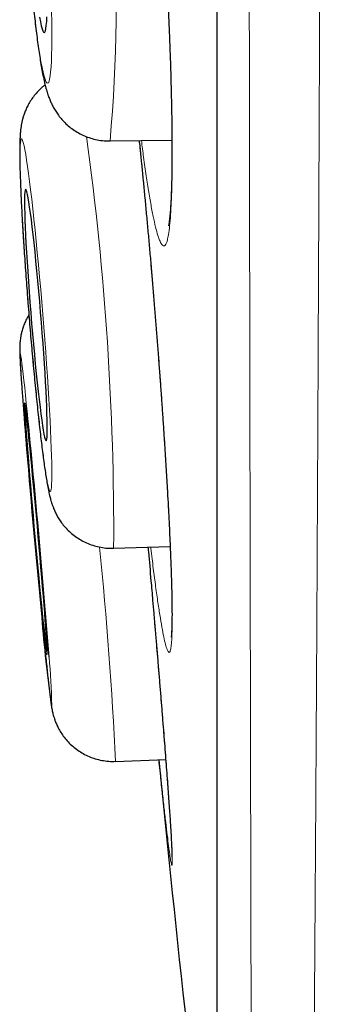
# Model space of a CAD drawing. Header units: millimetres. Extents: x 8 to 869, y 12 to 834.
# Tile 34 of 216: x 181.05 to 182.55, y 802.33 to 807.11. Entities that reach past the tile are written whole.
import ezdxf

# ---------------------------------------------------------------- set-up
doc = ezdxf.new("R2010")
doc.units = ezdxf.units.MM

msp = doc.modelspace()

# ---------------------------------------------------------------- linework, layer by layer
at = {"color": 252, "linetype": 'Continuous', "lineweight": 0}
for p, q in [((182.0097, 833.0119), (182.0097, 799.6163)), ((181.5158, 803.5101), (181.5157, 803.5101))]:
    msp.add_line(p, q, dxfattribs=at)
at = {"color": 7, "linetype": 'Continuous', "lineweight": 30}
for p, q in [((182.0073, 832.9815), (182.0073, 799.6467)), ((181.489, 806.5215), (181.7896, 806.5257)), ((181.4892, 806.5215), (181.489, 806.5215)), ((181.5066, 804.5445), (181.5064, 804.5445)), ((181.5065, 804.5445), (181.781, 804.5524)), ((181.5157, 803.5101), (181.7595, 803.5191))]:
    msp.add_line(p, q, dxfattribs=at)
at = {"color": 252, "linetype": 'Continuous', "lineweight": 0, "flags": 128}
for points in [[(181.1214, 807.1423), (181.1269, 807.0949), (181.1324, 807.0502), (181.1379, 807.0087), (181.1434, 806.9705), (181.1488, 806.9358), (181.1541, 806.9048), (181.1593, 806.8777), (181.1643, 806.8545), (181.1691, 806.8354), (181.1737, 806.8205), (181.1782, 806.8099), (181.1823, 806.8036), (181.1862, 806.8017)], [(181.1862, 806.8017), (181.1898, 806.8041), (181.1931, 806.8109), (181.1961, 806.822), (181.1987, 806.8374), (181.201, 806.8569), (181.2029, 806.8806), (181.2044, 806.9082), (181.2056, 806.9396), (181.2064, 806.9747), (181.2067, 807.0133), (181.2067, 807.0552), (181.2063, 807.1001), (181.2055, 807.1479)], [(181.1992, 804.82), (181.2014, 804.8224), (181.2032, 804.8291), (181.2047, 804.8401), (181.2058, 804.8554), (181.2065, 804.8749), (181.2068, 804.8985), (181.2067, 804.926), (181.2062, 804.9574), (181.2053, 804.9924), (181.204, 805.0309), (181.2024, 805.0727), (181.2004, 805.1175), (181.198, 805.1652), (181.1953, 805.2156), (181.1922, 805.2682), (181.1888, 805.323), (181.1851, 805.3795), (181.1811, 805.4375), (181.1769, 805.4968), (181.1724, 805.557), (181.1677, 805.6178), (181.1628, 805.6789), (181.1578, 805.7399), (181.1526, 805.8007), (181.1472, 805.8608), (181.1418, 805.92), (181.1363, 805.9779), (181.1308, 806.0343), (181.1253, 806.0888), (181.1198, 806.1413), (181.1143, 806.1914), (181.109, 806.2388), (181.1037, 806.2834), (181.0985, 806.3249), (181.0936, 806.3631), (181.0887, 806.3978), (181.0842, 806.4289), (181.0798, 806.456), (181.0757, 806.4792), (181.0718, 806.4984), (181.0683, 806.5133), (181.065, 806.5239), (181.0621, 806.5303), (181.0596, 806.5323), (181.0574, 806.5299), (181.0555, 806.5232), (181.0541, 806.5121), (181.053, 806.4968), (181.0523, 806.4773), (181.052, 806.4538), (181.0521, 806.4262), (181.0526, 806.3949), (181.0534, 806.3599), (181.0547, 806.3214), (181.0563, 806.2796), (181.0584, 806.2347), (181.0607, 806.187), (181.0635, 806.1367), (181.0665, 806.084), (181.0699, 806.0293), (181.0736, 805.9728), (181.0776, 805.9147), (181.0818, 805.8554), (181.0863, 805.7953), (181.091, 805.7345), (181.0959, 805.6734), (181.101, 805.6123), (181.1062, 805.5516), (181.1115, 805.4915), (181.1169, 805.4323), (181.1224, 805.3744), (181.1279, 805.318), (181.1334, 805.2634), (181.1389, 805.211), (181.1444, 805.1609), (181.1498, 805.1134), (181.155, 805.0688), (181.1602, 805.0273), (181.1652, 804.9891), (181.17, 804.9544), (181.1746, 804.9234), (181.1789, 804.8962), (181.1831, 804.873), (181.1869, 804.8539), (181.1904, 804.839), (181.1937, 804.8283), (181.1966, 804.822), (181.1992, 804.82)], [(181.0829, 805.249), (181.079, 805.286), (181.075, 805.3242), (181.0712, 805.359), (181.0677, 805.3901), (181.0645, 805.4174), (181.0617, 805.4407), (181.0592, 805.4599), (181.057, 805.4749), (181.0552, 805.4857), (181.0538, 805.4922), (181.0528, 805.4943), (181.0522, 805.492), (181.052, 805.4854), (181.0521, 805.4745), (181.0527, 805.4593), (181.0536, 805.44), (181.055, 805.4165), (181.0567, 805.3891), (181.0588, 805.3579), (181.0612, 805.323), (181.064, 805.2846), (181.0671, 805.243), (181.0706, 805.1982), (181.0743, 805.1506), (181.0783, 805.1004), (181.0826, 805.0478), (181.0843, 805.0272)]]:
    msp.add_lwpolyline(points, dxfattribs=at)
at = {"color": 7, "linetype": 'Continuous', "lineweight": 30, "flags": 128}
for points in [[(181.1469, 807.1216), (181.1512, 807.099), (181.1553, 807.0804), (181.1593, 807.0658), (181.1631, 807.0553), (181.1667, 807.0491), (181.1699, 807.0472)], [(181.1699, 807.0472), (181.1729, 807.0495), (181.1756, 807.0562), (181.178, 807.067), (181.18, 807.082), (181.1817, 807.1011), (181.183, 807.124)], [(181.1792, 805.0652), (181.181, 805.0675), (181.1825, 805.0741), (181.1835, 805.0849), (181.1843, 805.0998), (181.1846, 805.1188), (181.1845, 805.1417), (181.1841, 805.1684), (181.1832, 805.1986), (181.182, 805.2321), (181.1804, 805.2688), (181.1785, 805.3083), (181.1762, 805.3504), (181.1736, 805.3948), (181.1707, 805.4412), (181.1675, 805.4892), (181.164, 805.5385), (181.1603, 805.5888), (181.1563, 805.6397), (181.1522, 805.6909), (181.1479, 805.7419), (181.1435, 805.7925), (181.139, 805.8423), (181.1344, 805.8909), (181.1298, 805.938), (181.1251, 805.9833), (181.1206, 806.0264), (181.116, 806.067), (181.1116, 806.105), (181.1073, 806.1399), (181.1031, 806.1715), (181.0991, 806.1997), (181.0954, 806.2242), (181.0919, 806.2449), (181.0886, 806.2615), (181.0856, 806.2741), (181.0829, 806.2825), (181.0806, 806.2866), (181.0786, 806.2864), (181.077, 806.282), (181.0757, 806.2733), (181.0748, 806.2604), (181.0743, 806.2434), (181.0741, 806.2225), (181.0744, 806.1977), (181.075, 806.1692), (181.0761, 806.1373), (181.0775, 806.1022), (181.0792, 806.064), (181.0813, 806.0232), (181.0838, 805.9799), (181.0865, 805.9345), (181.0896, 805.8873), (181.093, 805.8385), (181.0966, 805.7887), (181.1004, 805.7381), (181.1044, 805.687), (181.1087, 805.6358), (181.113, 805.585), (181.1175, 805.5347), (181.122, 805.4855), (181.1266, 805.4376), (181.1313, 805.3914), (181.1359, 805.3471), (181.1404, 805.3052), (181.1449, 805.2659), (181.1493, 805.2295), (181.1536, 805.1962), (181.1576, 805.1662), (181.1615, 805.1398), (181.1651, 805.1172), (181.1685, 805.0986), (181.1717, 805.0839), (181.1745, 805.0734), (181.177, 805.0672), (181.1792, 805.0652)], [(181.184, 804.0282), (181.1845, 804.0304), (181.1846, 804.0369), (181.1843, 804.0476), (181.1836, 804.0624), (181.1826, 804.0813), (181.1812, 804.1041), (181.1794, 804.1306), (181.1773, 804.1607), (181.1748, 804.1942), (181.172, 804.2308), (181.1689, 804.2702), (181.1656, 804.3122), (181.1619, 804.3565), (181.1581, 804.4028), (181.154, 804.4508), (181.1498, 804.5), (181.1455, 804.5503), (181.141, 804.6011), (181.1364, 804.6522), (181.1318, 804.7033), (181.1272, 804.7538), (181.1226, 804.8036), (181.118, 804.8522), (181.1135, 804.8993), (181.1092, 804.9446), (181.1049, 804.9877), (181.1009, 805.0284), (181.097, 805.0664), (181.0934, 805.1013), (181.09, 805.1331), (181.0869, 805.1613), (181.0841, 805.1859), (181.0816, 805.2066), (181.0794, 805.2234), (181.0776, 805.236), (181.0762, 805.2445), (181.0751, 805.2487), (181.0744, 805.2487), (181.0741, 805.2443), (181.0742, 805.2357), (181.0747, 805.223), (181.0756, 805.2061), (181.0768, 805.1852), (181.0784, 805.1605), (181.0804, 805.1322), (181.0827, 805.1004), (181.0853, 805.0653), (181.0882, 805.0273), (181.0915, 804.9865), (181.095, 804.9433), (181.0987, 804.898), (181.1026, 804.8508), (181.1068, 804.8022), (181.1111, 804.7524), (181.1155, 804.7018), (181.12, 804.6508), (181.1246, 804.5997), (181.1292, 804.5488), (181.1339, 804.4986), (181.1384, 804.4494), (181.143, 804.4015), (181.1474, 804.3552), (181.1517, 804.311), (181.1559, 804.269), (181.1598, 804.2297), (181.1636, 804.1932), (181.1671, 804.1598), (181.1703, 804.1298), (181.1733, 804.1034), (181.1759, 804.0807), (181.1783, 804.0619), (181.1802, 804.0472), (181.1819, 804.0366), (181.1831, 804.0303), (181.184, 804.0282)]]:
    msp.add_lwpolyline(points, dxfattribs=at)
at = {"color": 252, "linetype": 'Continuous', "lineweight": 0}
for centre, radius, start, end in [((174.0425, 807.188), 7.4765, 354.88571, 12.71487), ((167.356, 804.6149), 14.1509, 359.7149, 7.82792), ((162.3523, 802.605), 19.1848, 2.70413, 5.82042), ((186.8998, 804.6425), 5.7584, 184.30815, 188.58259), ((178.2786, 803.7379), 2.9277, 0.8864, 5.4597)]:
    msp.add_arc(centre, radius, start, end, dxfattribs=at)
at = {"color": 7, "linetype": 'Continuous', "lineweight": 30}
for centre, radius, start, end in [((129.1181, 799.9866), 52.2306, 4.42508, 5.78256), ((239.9265, 809.9002), 59.0437, 184.734183, 185.53041), ((311.0945, 816.3141), 130, 185.648928, 186.794047)]:
    msp.add_arc(centre, radius, start, end, dxfattribs=at)
at = {"color": 252, "linetype": 'Continuous', "lineweight": 0}
for points, knots in [([(182.5482, 834.1494), (182.5482, 834.1485), (182.5482, 834.1468), (182.5482, 834.1326), (182.5482, 834.1099), (182.5481, 834.0779), (182.5481, 834.0368), (182.5481, 833.9869), (182.5481, 833.9282), (182.5481, 833.8609), (182.5481, 833.7847), (182.5482, 833.6996), (182.5482, 833.6057), (182.5482, 833.5118), (182.5483, 833.4202), (182.5483, 833.3331), (182.5484, 833.2412), (182.5484, 833.1323), (182.5484, 833.0044), (182.5484, 832.8546), (182.5484, 832.6957), (182.5484, 832.5277), (182.5484, 832.3506), (182.5483, 832.1676), (182.5483, 831.9794), (182.5482, 831.7864), (182.5481, 831.5855), (182.5481, 831.3768), (182.548, 831.1605), (182.5479, 830.957), (182.5479, 830.7687), (182.5478, 830.5974), (182.5478, 830.4223), (182.5477, 830.2268), (182.5477, 830.0098), (182.5476, 829.7699), (182.5475, 829.5239), (182.5474, 829.272), (182.5472, 829.0142), (182.547, 828.7506), (182.5468, 828.4813), (182.5466, 828.1966), (182.5464, 827.8961), (182.5461, 827.5791), (182.5458, 827.2557), (182.5455, 826.9258), (182.5453, 826.5898), (182.545, 826.2533), (182.5447, 825.917), (182.5444, 825.5811), (182.5441, 825.2403), (182.5437, 824.8945), (182.5434, 824.5439), (182.5431, 824.2214), (182.5428, 823.9282), (182.5425, 823.6652), (182.5422, 823.4003), (182.5418, 823.0952), (182.5414, 822.7492), (182.5409, 822.3613), (182.5403, 821.9694), (182.5398, 821.5738), (182.5392, 821.1748), (182.5386, 820.7791), (182.538, 820.3871), (182.5374, 819.9992), (182.5368, 819.6089), (182.5363, 819.2163), (182.5356, 818.8218), (182.5351, 818.4617), (182.5346, 818.1367), (182.5341, 817.8471), (182.5336, 817.5569), (182.533, 817.2287), (182.5324, 816.8626), (182.5317, 816.4586), (182.5309, 816.0538), (182.53, 815.6485), (182.5292, 815.2429), (182.5283, 814.8391), (182.5275, 814.4373), (182.5266, 814.0376), (182.5257, 813.6385), (182.5247, 813.2401), (182.5238, 812.8425), (182.5229, 812.4802), (182.5221, 812.1527), (182.5214, 811.8596), (182.5206, 811.5675), (182.5198, 811.226), (182.5187, 810.8362), (182.5175, 810.3991), (182.5162, 809.9655), (182.5149, 809.5436), (182.5136, 809.1338), (182.5122, 808.7358), (182.5108, 808.342), (182.5094, 807.9587), (182.508, 807.5865), (182.5066, 807.2248), (182.5052, 806.8676), (182.5037, 806.5165), (182.5023, 806.1719), (182.5007, 805.8202), (182.4991, 805.4611), (182.4974, 805.0952), (182.4956, 804.7363), (182.4939, 804.3911), (182.4921, 804.0597), (182.4903, 803.7417), (182.4885, 803.4307), (182.4866, 803.132), (182.4847, 802.8456), (182.4829, 802.5709), (182.481, 802.3033), (182.4791, 802.0439), (182.4771, 801.793), (182.4752, 801.5405), (182.4731, 801.2868), (182.4709, 801.0329), (182.4688, 800.7888), (182.4667, 800.5589), (182.4646, 800.3431), (182.4626, 800.1406), (182.4606, 799.9475), (182.4586, 799.767), (182.4566, 799.5988), (182.4548, 799.4423), (182.4529, 799.2949), (182.4511, 799.1572), (182.4494, 799.0293), (182.4479, 798.9216), (182.4466, 798.831), (182.4455, 798.7553), (182.4444, 798.6846), (182.4434, 798.6114), (182.4423, 798.5381), (182.4412, 798.4672), (182.4403, 798.4054), (182.4395, 798.3528), (182.4388, 798.3095), (182.4383, 798.2785), (182.438, 798.2572), (182.4378, 798.2436), (182.4377, 798.235), (182.4377, 798.2339), (182.4377, 798.2334)], [0, 0, 0, 0, 0.0071358, 0.0142725, 0.0214083, 0.0285772, 0.0357471, 0.042916, 0.0500166, 0.0571182, 0.0642188, 0.0713515, 0.078485, 0.0856176, 0.090941, 0.0962645, 0.1015939, 0.1069233, 0.114249, 0.1215757, 0.1289013, 0.1362629, 0.1436255, 0.1509872, 0.158017, 0.1650478, 0.1720777, 0.1791385, 0.1862002, 0.1932611, 0.1984052, 0.2035493, 0.2086988, 0.2138482, 0.2204303, 0.2270124, 0.2336058, 0.2401993, 0.2468056, 0.253412, 0.2600299, 0.2666479, 0.2739872, 0.2813274, 0.2886666, 0.2960412, 0.3034167, 0.3107912, 0.3178325, 0.3248747, 0.3319161, 0.3389884, 0.3460616, 0.3531339, 0.3582864, 0.363439, 0.368597, 0.3737549, 0.3811204, 0.3884868, 0.3958522, 0.4032537, 0.4106561, 0.4180576, 0.4251254, 0.432194, 0.4392617, 0.4463606, 0.4534604, 0.4605593, 0.4657313, 0.4709032, 0.4760806, 0.481258, 0.4884406, 0.4956241, 0.5028066, 0.5100227, 0.5172396, 0.5244556, 0.5316032, 0.5387516, 0.5458992, 0.5530789, 0.5602595, 0.5674392, 0.5727977, 0.5781561, 0.5835205, 0.5888849, 0.5970544, 0.6052239, 0.6134148, 0.6216057, 0.62934, 0.6370742, 0.6448268, 0.6525795, 0.6599544, 0.6673294, 0.6747199, 0.6821105, 0.689411, 0.6967153, 0.7049008, 0.7130863, 0.721293, 0.7294998, 0.7372484, 0.7449969, 0.7527638, 0.7605308, 0.7679192, 0.7753076, 0.7827117, 0.7901158, 0.7974296, 0.8047472, 0.8129689, 0.8211905, 0.8294335, 0.8376765, 0.8454601, 0.8532436, 0.8610457, 0.8688478, 0.8762709, 0.883694, 0.8911336, 0.8985732, 0.9059232, 0.9132771, 0.9186537, 0.9240303, 0.9294132, 0.934796, 0.9420046, 0.9492141, 0.9564226, 0.963666, 0.9709104, 0.9781537, 0.9836118, 0.9890699, 0.994535, 1, 1, 1, 1]), ([(182.1901, 798.4808), (182.1901, 798.4813), (182.1901, 798.4824), (182.19, 798.4906), (182.1899, 798.5037), (182.1897, 798.5242), (182.1895, 798.5543), (182.1892, 798.5964), (182.1888, 798.6478), (182.1883, 798.7085), (182.1879, 798.7785), (182.1874, 798.8511), (182.187, 798.9239), (182.1865, 798.9946), (182.1861, 799.0705), (182.1856, 799.1651), (182.185, 799.2816), (182.1842, 799.4243), (182.1835, 799.5784), (182.1827, 799.7406), (182.1819, 799.9102), (182.1812, 800.0864), (182.1804, 800.2724), (182.1796, 800.4648), (182.1788, 800.6629), (182.178, 800.8661), (182.1773, 801.0777), (182.1766, 801.2966), (182.1759, 801.5225), (182.1752, 801.764), (182.1745, 802.0229), (182.1738, 802.3003), (182.1731, 802.587), (182.1725, 802.8774), (182.1718, 803.1704), (182.1712, 803.4656), (182.1706, 803.7686), (182.17, 804.0741), (182.1694, 804.3814), (182.1688, 804.69), (182.1683, 805.005), (182.1677, 805.3248), (182.1672, 805.6491), (182.1666, 805.9905), (182.1661, 806.3507), (182.1656, 806.7306), (182.1651, 807.1171), (182.1647, 807.5025), (182.1642, 807.8859), (182.1638, 808.2671), (182.1634, 808.6532), (182.163, 809.0378), (182.1626, 809.42), (182.1622, 809.7998), (182.1618, 810.1833), (182.1614, 810.5688), (182.161, 810.9557), (182.1607, 811.359), (182.1603, 811.7804), (182.1599, 812.2203), (182.1595, 812.6632), (182.1592, 813.1005), (182.1589, 813.5314), (182.1586, 813.9558), (182.1583, 814.382), (182.158, 814.8026), (182.1578, 815.2171), (182.1576, 815.6254), (182.1573, 816.0344), (182.1571, 816.4421), (182.1568, 816.8482), (182.1566, 817.2537), (182.1563, 817.6603), (182.1561, 818.0675), (182.1559, 818.4744), (182.1556, 818.8807), (182.1554, 819.2863), (182.1552, 819.6842), (182.1551, 820.0743), (182.1549, 820.4564), (182.1548, 820.8371), (182.1547, 821.216), (182.1545, 821.5931), (182.1544, 821.9336), (182.1543, 822.2382), (182.1542, 822.5077), (182.1541, 822.7756), (182.154, 823.079), (182.1539, 823.4166), (182.1538, 823.7872), (182.1536, 824.1543), (182.1534, 824.5178), (182.1533, 824.8774), (182.1532, 825.2271), (182.153, 825.5669), (182.1529, 825.8969), (182.1528, 826.2227), (182.1528, 826.5441), (182.1527, 826.8608), (182.1527, 827.1442), (182.1526, 827.3956), (182.1526, 827.6164), (182.1526, 827.8342), (182.1525, 828.0993), (182.1525, 828.4083), (182.1524, 828.7572), (182.1523, 829.0972), (182.1523, 829.4282), (182.1522, 829.7497), (182.1521, 830.0432), (182.152, 830.3104), (182.152, 830.5531), (182.1519, 830.7887), (182.1519, 831.0168), (182.1519, 831.2375), (182.1519, 831.447), (182.1519, 831.6456), (182.1519, 831.8336), (182.152, 832.0143), (182.152, 832.1875), (182.152, 832.353), (182.152, 832.4963), (182.152, 832.6196), (182.152, 832.725), (182.152, 832.8261), (182.152, 832.9364), (182.152, 833.0536), (182.1519, 833.1747), (182.1519, 833.287), (182.1519, 833.3904), (182.1519, 833.4847), (182.1519, 833.5687), (182.1519, 833.6425), (182.1519, 833.7067), (182.152, 833.7625), (182.152, 833.8098), (182.152, 833.8485), (182.1521, 833.8758), (182.1521, 833.8942), (182.1521, 833.9059), (182.1521, 833.9132), (182.1521, 833.9141), (182.1521, 833.9146)], [0, 0, 0, 0, 0.005371, 0.010743, 0.016121, 0.021499, 0.028703, 0.035907, 0.043111, 0.05035, 0.05759, 0.064828, 0.070283, 0.075737, 0.081197, 0.086658, 0.094874, 0.103091, 0.111329, 0.119568, 0.127348, 0.135129, 0.142928, 0.150728, 0.158148, 0.165569, 0.173006, 0.180442, 0.187789, 0.19514, 0.203323, 0.211506, 0.219711, 0.227915, 0.235662, 0.243408, 0.251172, 0.258937, 0.266322, 0.273708, 0.28111, 0.288511, 0.295822, 0.303137, 0.311306, 0.319475, 0.327666, 0.335856, 0.343588, 0.351321, 0.359072, 0.366822, 0.374195, 0.381568, 0.388957, 0.396346, 0.403645, 0.410948, 0.419103, 0.427259, 0.435436, 0.443612, 0.451332, 0.459052, 0.46679, 0.474528, 0.481888, 0.489248, 0.496625, 0.504001, 0.511287, 0.518578, 0.525945, 0.533314, 0.540682, 0.548085, 0.555489, 0.562892, 0.569961, 0.577031, 0.5841, 0.5912, 0.598301, 0.605401, 0.610574, 0.615747, 0.620926, 0.626105, 0.633446, 0.640789, 0.64813, 0.655507, 0.662885, 0.670263, 0.677307, 0.684352, 0.691396, 0.698471, 0.705547, 0.712622, 0.717777, 0.722931, 0.728091, 0.733251, 0.742022, 0.750795, 0.759566, 0.768399, 0.777234, 0.786067, 0.793396, 0.800727, 0.808056, 0.815421, 0.822787, 0.830151, 0.837183, 0.844216, 0.851248, 0.858311, 0.865375, 0.872439, 0.877585, 0.882731, 0.887883, 0.893035, 0.900364, 0.907694, 0.915023, 0.922388, 0.929753, 0.937117, 0.944149, 0.951182, 0.958214, 0.965278, 0.972342, 0.979405, 0.984551, 0.989697, 0.994848, 1, 1, 1, 1]), ([(181.5706, 809.2651), (181.5713, 809.2623), (181.5758, 809.2444), (181.5845, 809.2006), (181.5966, 809.1335), (181.6092, 809.0549), (181.6219, 808.9668), (181.6347, 808.8697), (181.6476, 808.7645), (181.6604, 808.6514), (181.673, 808.5314), (181.6854, 808.4055), (181.6975, 808.2748), (181.7091, 808.1398), (181.7203, 808.0014), (181.7308, 807.861), (181.7407, 807.7194), (181.7499, 807.5777), (181.7583, 807.4366), (181.7658, 807.2974), (181.7725, 807.161), (181.7781, 807.0286), (181.7828, 806.9007), (181.7865, 806.7783), (181.7891, 806.6626), (181.7906, 806.5543), (181.7911, 806.454), (181.7905, 806.3624), (181.7888, 806.2802), (181.786, 806.2084), (181.7821, 806.1469), (181.7773, 806.0963), (181.7718, 806.0593), (181.7659, 806.034), (181.7597, 806.0185), (181.7524, 806.0107), (181.744, 806.0128), (181.7343, 806.0271), (181.724, 806.053), (181.713, 806.0904), (181.7016, 806.1395), (181.6896, 806.1997), (181.6773, 806.2703), (181.6648, 806.3511), (181.6528, 806.4352), (181.645, 806.4962), (181.6415, 806.5236)], [0, 0, 0, 0, 0.004303, 0.027877, 0.051368, 0.074858, 0.098433, 0.122007, 0.145497, 0.168988, 0.192562, 0.216137, 0.239627, 0.263118, 0.286692, 0.310266, 0.333757, 0.357247, 0.380822, 0.404396, 0.427887, 0.451377, 0.474952, 0.498526, 0.522016, 0.545507, 0.569081, 0.592656, 0.616146, 0.639637, 0.663211, 0.686785, 0.710276, 0.729855, 0.749458, 0.769037, 0.792527, 0.816102, 0.839676, 0.863167, 0.886657, 0.910231, 0.933806, 0.957296, 0.980787, 1, 1, 1, 1]), ([(181.6308, 806.5235), (181.6325, 806.5075), (181.6384, 806.4507), (181.6486, 806.3473), (181.6614, 806.2142), (181.674, 806.077), (181.6864, 805.9374), (181.6984, 805.7963), (181.71, 805.6547), (181.7211, 805.5134), (181.7317, 805.3735), (181.7415, 805.2362), (181.7506, 805.1024), (181.7589, 804.9728), (181.7664, 804.8484), (181.773, 804.7303), (181.7786, 804.6194), (181.7832, 804.5161), (181.7867, 804.4213), (181.7891, 804.3405), (181.7905, 804.2727), (181.791, 804.2161), (181.7908, 804.1636), (181.7896, 804.1175), (181.7873, 804.08), (181.7839, 804.0539), (181.7795, 804.0397), (181.7741, 804.0376), (181.7677, 804.0475), (181.7604, 804.069), (181.7522, 804.1022), (181.7432, 804.1471), (181.7335, 804.2032), (181.7231, 804.27), (181.7121, 804.3467), (181.7006, 804.4342), (181.692, 804.5023), (181.6871, 804.5435), (181.6864, 804.5497)], [0, 0, 0, 0, 0.011435, 0.040741, 0.070046, 0.099457, 0.128867, 0.158173, 0.187478, 0.216889, 0.246299, 0.275605, 0.30491, 0.33432, 0.363731, 0.393036, 0.422342, 0.451752, 0.481163, 0.510468, 0.53489, 0.559342, 0.583764, 0.61307, 0.64248, 0.671891, 0.701196, 0.730502, 0.759912, 0.789322, 0.818628, 0.847934, 0.877344, 0.906754, 0.93606, 0.965366, 0.994776, 1, 1, 1, 1]), ([(181.696, 804.2916), (181.6973, 804.2766), (181.7025, 804.2161), (181.7113, 804.1128), (181.7223, 803.9824), (181.7328, 803.8558), (181.7426, 803.7353), (181.7516, 803.622), (181.7598, 803.5168), (181.7672, 803.4188), (181.7729, 803.3409), (181.7771, 803.2801), (181.7803, 803.2338), (181.7831, 803.1913), (181.7859, 803.1455), (181.7884, 803.0999), (181.7903, 803.0588), (181.7911, 803.0288), (181.7908, 803.0108), (181.7894, 803.0048), (181.787, 803.0105), (181.7835, 803.0282), (181.7789, 803.058), (181.7736, 803.097), (181.7694, 803.1311), (181.7675, 803.1473)], [0, 0, 0, 0, 0.015754, 0.063376, 0.11133, 0.159801, 0.208979, 0.256643, 0.304642, 0.353026, 0.402203, 0.43221, 0.462298, 0.492513, 0.522812, 0.570476, 0.618475, 0.666859, 0.716036, 0.763701, 0.8117, 0.860084, 0.909261, 0.956926, 1, 1, 1, 1])]:
    msp.add_open_spline(points, degree=3, knots=knots, dxfattribs=at)
at = {"color": 7, "linetype": 'Continuous', "lineweight": 30}
for points, knots in [([(181.5665, 809.2651), (181.5667, 809.2648), (181.5678, 809.2611), (181.5705, 809.2506), (181.5747, 809.2336), (181.5795, 809.2119), (181.5847, 809.1862), (181.5904, 809.1561), (181.5965, 809.1217), (181.6029, 809.0833), (181.6096, 809.041), (181.6164, 808.9949), (181.6234, 808.9454), (181.6305, 808.8926), (181.6377, 808.8368), (181.6449, 808.7781), (181.652, 808.717), (181.6592, 808.6536), (181.6663, 808.5882), (181.6733, 808.521), (181.6801, 808.4523), (181.6869, 808.3819), (181.6936, 808.3095), (181.7003, 808.235), (181.7068, 808.1588), (181.7132, 808.0813), (181.7195, 808.0029), (181.7255, 807.9238), (181.7314, 807.8445), (181.737, 807.7649), (181.7424, 807.6852), (181.7475, 807.6054), (181.7525, 807.5256), (181.7571, 807.4463), (181.7615, 807.3674), (181.7656, 807.2893), (181.7694, 807.2121), (181.7729, 807.1364), (181.776, 807.0623), (181.7789, 806.9901), (181.7814, 806.9193), (181.7836, 806.8501), (181.7855, 806.7827), (181.787, 806.7173), (181.7882, 806.6541), (181.7891, 806.5934), (181.7896, 806.5353), (181.7898, 806.4801), (181.7897, 806.428), (181.7892, 806.3792), (181.7884, 806.3338), (181.7873, 806.2921), (181.7859, 806.2543), (181.7843, 806.2206), (181.7824, 806.191), (181.7804, 806.1656), (181.7783, 806.1446), (181.7764, 806.1287), (181.7747, 806.1178), (181.7735, 806.1114), (181.7728, 806.1086), (181.7729, 806.109), (181.773, 806.1091)], [0, 0, 0, 0, 0.001585, 0.01522, 0.029792, 0.044558, 0.060125, 0.076318, 0.093013, 0.110106, 0.12751, 0.145154, 0.162974, 0.180918, 0.198935, 0.216983, 0.235013, 0.25299, 0.270885, 0.288674, 0.306342, 0.32389, 0.341644, 0.35961, 0.377648, 0.39573, 0.413825, 0.431894, 0.449909, 0.46784, 0.485785, 0.503803, 0.521819, 0.53984, 0.55787, 0.575913, 0.593974, 0.612041, 0.629835, 0.647618, 0.665465, 0.683371, 0.701325, 0.719315, 0.737326, 0.755336, 0.773323, 0.791264, 0.809135, 0.826907, 0.844552, 0.862034, 0.879312, 0.896333, 0.912999, 0.92941, 0.94545, 0.960948, 0.973965, 0.985925, 0.996724, 1, 1, 1, 1]), ([(181.3356, 808.8331), (181.3295, 808.8324), (181.3122, 808.8306), (181.2848, 808.8235), (181.254, 808.8126), (181.2252, 808.7987), (181.1988, 808.7823), (181.1747, 808.7639), (181.1533, 808.7439), (181.1347, 808.7228), (181.1187, 808.7013), (181.1055, 808.6799), (181.0947, 808.6591), (181.0861, 808.6392), (181.0792, 808.6202), (181.0737, 808.6018), (181.0691, 808.5835), (181.0652, 808.5642), (181.0616, 808.542), (181.058, 808.5122), (181.0551, 808.4776), (181.0531, 808.4389), (181.0518, 808.4012), (181.051, 808.3611), (181.0507, 808.3181), (181.0508, 808.2734), (181.0513, 808.2269), (181.0521, 808.1784), (181.0534, 808.1282), (181.0549, 808.0762), (181.0568, 808.0226), (181.059, 807.9676), (181.0616, 807.9114), (181.0644, 807.8542), (181.0676, 807.7963), (181.071, 807.7378), (181.0747, 807.679), (181.0786, 807.6202), (181.0828, 807.5615), (181.0871, 807.5032), (181.0917, 807.4456), (181.0965, 807.3888), (181.1014, 807.3331), (181.1064, 807.2788), (181.1116, 807.2259), (181.1169, 807.1748), (181.1223, 807.1255), (181.1278, 807.0783), (181.1334, 807.0332), (181.1391, 806.9903), (181.1449, 806.9496), (181.1508, 806.911), (181.157, 806.8743), (181.1637, 806.8385), (181.1712, 806.8037), (181.179, 806.7735), (181.1869, 806.748), (181.1941, 806.728), (181.2019, 806.7093), (181.211, 806.6904), (181.2219, 806.671), (181.2351, 806.6509), (181.251, 806.6303), (181.2699, 806.6097), (181.2918, 806.59), (181.3164, 806.5718), (181.3434, 806.5558), (181.3723, 806.5425), (181.4028, 806.5321), (181.4356, 806.525), (181.4648, 806.5213), (181.4833, 806.5218), (181.4899, 806.522)], [0, 0, 0, 0, 0.005644, 0.015868, 0.025862, 0.035643, 0.045217, 0.054585, 0.06374, 0.072663, 0.081325, 0.089706, 0.097835, 0.10583, 0.11392, 0.122333, 0.131483, 0.141946, 0.154648, 0.171479, 0.197888, 0.218171, 0.237193, 0.257256, 0.276484, 0.295227, 0.313668, 0.331909, 0.350008, 0.368006, 0.385929, 0.403796, 0.421621, 0.439414, 0.457184, 0.474938, 0.492682, 0.510421, 0.528161, 0.545905, 0.563657, 0.581425, 0.599214, 0.617032, 0.634888, 0.652794, 0.670767, 0.688826, 0.707002, 0.72534, 0.743904, 0.762806, 0.782236, 0.802575, 0.824727, 0.847132, 0.860968, 0.871559, 0.881009, 0.889777, 0.898305, 0.906845, 0.915609, 0.924705, 0.934099, 0.943704, 0.953441, 0.963256, 0.973118, 0.983008, 0.99402, 1, 1, 1, 1]), ([(181.1742, 806.7933), (181.1699, 806.79), (181.1577, 806.7808), (181.14, 806.7634), (181.1213, 806.742), (181.1055, 806.7199), (181.0924, 806.6979), (181.0819, 806.6766), (181.0739, 806.6565), (181.0678, 806.6381), (181.0632, 806.6211), (181.0598, 806.6053), (181.0572, 806.5902), (181.0551, 806.5748), (181.0535, 806.5578), (181.052, 806.536), (181.051, 806.5097), (181.0507, 806.4788), (181.0508, 806.4458), (181.0514, 806.4102), (181.0524, 806.3716), (181.0538, 806.3312), (181.0555, 806.2885), (181.0575, 806.2437), (181.0598, 806.1967), (181.0625, 806.1477), (181.0654, 806.0968), (181.0687, 806.0443), (181.0722, 805.9902), (181.0759, 805.9348), (181.0799, 805.8784), (181.0841, 805.8211), (181.0885, 805.7632), (181.0931, 805.705), (181.0978, 805.6466), (181.1027, 805.5884), (181.1077, 805.5306), (181.1129, 805.4733), (181.1181, 805.417), (181.1233, 805.3617), (181.1286, 805.3078), (181.1339, 805.2554), (181.1392, 805.2047), (181.1445, 805.156), (181.1498, 805.1094), (181.155, 805.065), (181.1602, 805.0231), (181.1652, 804.9836), (181.1703, 804.9466), (181.1753, 804.912), (181.1804, 804.8795), (181.1857, 804.8484), (181.191, 804.8209), (181.1964, 804.7971), (181.2015, 804.7779), (181.2066, 804.7611), (181.2121, 804.7456), (181.2187, 804.7292), (181.227, 804.7116), (181.2374, 804.6926), (181.2505, 804.6724), (181.2667, 804.6514), (181.2861, 804.6304), (181.3085, 804.6105), (181.3336, 804.5923), (181.361, 804.5766), (181.3901, 804.5636), (181.4207, 804.5538), (181.4523, 804.5473), (181.4811, 804.5441), (181.4992, 804.5446), (181.5066, 804.5448)], [0, 0, 0, 0, 0.005152, 0.014488, 0.023566, 0.032349, 0.040775, 0.048775, 0.056333, 0.063555, 0.070688, 0.078038, 0.085955, 0.094988, 0.105954, 0.1204, 0.14277, 0.163906, 0.183595, 0.204423, 0.224233, 0.243506, 0.262467, 0.281228, 0.299855, 0.318386, 0.336848, 0.355258, 0.373631, 0.391974, 0.410295, 0.428601, 0.446895, 0.465182, 0.483465, 0.501749, 0.520034, 0.538325, 0.556626, 0.574939, 0.593272, 0.611628, 0.630017, 0.648447, 0.666933, 0.685492, 0.70415, 0.722948, 0.741948, 0.761253, 0.781056, 0.801756, 0.824399, 0.841941, 0.855566, 0.864995, 0.873409, 0.881219, 0.888901, 0.896691, 0.904937, 0.913765, 0.923088, 0.932743, 0.942602, 0.952586, 0.962649, 0.972761, 0.982906, 0.993072, 1, 1, 1, 1]), ([(181.6305, 806.5235), (181.6316, 806.5127), (181.6351, 806.4793), (181.641, 806.4208), (181.6482, 806.3483), (181.6554, 806.2735), (181.6626, 806.1973), (181.6698, 806.1198), (181.6769, 806.0414), (181.6839, 805.9624), (181.6908, 805.8831), (181.6975, 805.8034), (181.7041, 805.7235), (181.7106, 805.6435), (181.7169, 805.5635), (181.7231, 805.4839), (181.729, 805.4048), (181.7348, 805.3264), (181.7403, 805.2489), (181.7455, 805.1729), (181.7505, 805.0985), (181.7552, 805.0258), (181.7597, 804.9544), (181.7639, 804.8845), (181.7678, 804.8164), (181.7714, 804.7503), (181.7748, 804.6863), (181.7778, 804.6247), (181.7805, 804.5657), (181.7828, 804.5096), (181.7849, 804.4564), (181.7865, 804.4065), (181.7879, 804.3599), (181.7889, 804.3168), (181.7895, 804.2775), (181.7899, 804.2421), (181.7899, 804.2105), (181.7896, 804.1829), (181.789, 804.1594), (181.7883, 804.141), (181.7875, 804.1274), (181.7868, 804.1185), (181.7862, 804.1134), (181.7861, 804.1128), (181.7861, 804.1126)], [0, 0, 0, 0, 0.011674, 0.036277, 0.061359, 0.086557, 0.111833, 0.137147, 0.16245, 0.187697, 0.212851, 0.237907, 0.263116, 0.28832, 0.313528, 0.338747, 0.363982, 0.389242, 0.414534, 0.43976, 0.464604, 0.489548, 0.514584, 0.539704, 0.564892, 0.590132, 0.615404, 0.640682, 0.665936, 0.691138, 0.71626, 0.741271, 0.766141, 0.790832, 0.815305, 0.839492, 0.86338, 0.887058, 0.910385, 0.933149, 0.952703, 0.970751, 0.98697, 1, 1, 1, 1]), ([(181.0956, 805.6771), (181.0938, 805.6742), (181.0873, 805.6641), (181.0784, 805.6459), (181.0692, 805.6235), (181.0624, 805.6025), (181.0578, 805.5838), (181.0548, 805.5677), (181.053, 805.5541), (181.0519, 805.5426), (181.0512, 805.5324), (181.0508, 805.523), (181.0507, 805.5135), (181.0508, 805.5023), (181.0511, 805.4876), (181.0519, 805.4688), (181.0531, 805.4458), (181.0546, 805.4202), (181.0564, 805.3915), (181.0586, 805.3592), (181.061, 805.3242), (181.0638, 805.2864), (181.0668, 805.246), (181.0701, 805.203), (181.0737, 805.1576), (181.0775, 805.1099), (181.081, 805.0672), (181.0832, 805.0397), (181.0841, 805.0295)], [0, 0, 0, 0, 0.009733, 0.034686, 0.058289, 0.080068, 0.09951, 0.116632, 0.132246, 0.147582, 0.163821, 0.182236, 0.204814, 0.234748, 0.279374, 0.344129, 0.402732, 0.458726, 0.517862, 0.575468, 0.632258, 0.688574, 0.744593, 0.800413, 0.856095, 0.911678, 0.967189, 1, 1, 1, 1]), ([(181.6734, 804.5493), (181.674, 804.5421), (181.6789, 804.4876), (181.6865, 804.4011), (181.6932, 804.3233), (181.696, 804.2916)], [0, 0, 0, 0, 0.08275, 0.625642, 1, 1, 1, 1]), ([(181.6958, 804.2925), (181.6977, 804.2712), (181.7017, 804.2242), (181.7078, 804.1527), (181.7142, 804.0779), (181.7204, 804.0045), (181.7264, 803.9324), (181.7322, 803.8618), (181.7378, 803.7929), (181.7432, 803.7259), (181.7484, 803.661), (181.7533, 803.5984), (181.758, 803.5384), (181.7624, 803.4811), (181.7665, 803.4267), (181.7702, 803.3754), (181.7737, 803.3273), (181.7768, 803.2826), (181.7796, 803.2415), (181.7821, 803.204), (181.7842, 803.17), (181.7859, 803.1396), (181.7874, 803.113), (181.7885, 803.0902), (181.7892, 803.0722), (181.7896, 803.0589), (181.7898, 803.0503), (181.7898, 803.0454), (181.7898, 803.045), (181.7898, 803.0449)], [0, 0, 0, 0, 0.032409, 0.07159, 0.110603, 0.149775, 0.189097, 0.228553, 0.268122, 0.307779, 0.347495, 0.387239, 0.426966, 0.466641, 0.50623, 0.545702, 0.585024, 0.624167, 0.663099, 0.701712, 0.740202, 0.778689, 0.817061, 0.855149, 0.892673, 0.925456, 0.955505, 0.98163, 1, 1, 1, 1]), ([(181.1581, 804.2058), (181.1589, 804.1968), (181.1615, 804.171), (181.1655, 804.1305), (181.17, 804.0847), (181.1745, 804.0413), (181.1787, 804.0004), (181.1827, 803.9623), (181.1865, 803.9271), (181.1901, 803.8947), (181.1934, 803.8654), (181.1966, 803.839), (181.1995, 803.8153), (181.2025, 803.7933), (181.2051, 803.7762), (181.2076, 803.7617), (181.2098, 803.7509), (181.2121, 803.7409), (181.2152, 803.7295), (181.2193, 803.7161), (181.2249, 803.7004), (181.2329, 803.6818), (181.2439, 803.6606), (181.2582, 803.638), (181.2757, 803.6152), (181.2963, 803.5933), (181.3195, 803.5731), (181.3452, 803.5551), (181.3729, 803.5397), (181.4024, 803.5273), (181.4331, 803.5179), (181.466, 803.5119), (181.4937, 803.5093), (181.5107, 803.5102), (181.5157, 803.5105)], [0, 0, 0, 0, 0.024713, 0.070604, 0.11654, 0.162537, 0.208616, 0.254806, 0.301156, 0.347738, 0.394678, 0.442206, 0.490792, 0.541589, 0.598605, 0.629133, 0.646451, 0.661852, 0.67595, 0.689834, 0.704477, 0.72126, 0.740834, 0.762602, 0.785614, 0.80945, 0.833861, 0.858661, 0.883718, 0.90895, 0.934301, 0.959733, 0.98807, 1, 1, 1, 1]), ([(181.7675, 803.1473), (181.7672, 803.149), (181.7649, 803.1681), (181.7594, 803.2151), (181.7512, 803.288), (181.7421, 803.3722), (181.7341, 803.4485), (181.7288, 803.5002), (181.7269, 803.5179)], [0, 0, 0, 0, 0.0220718, 0.2389158, 0.4593163, 0.6729378, 0.8880562, 1, 1, 1, 1])]:
    msp.add_open_spline(points, degree=3, knots=knots, dxfattribs=at)

doc.saveas('drawing.dxf')
